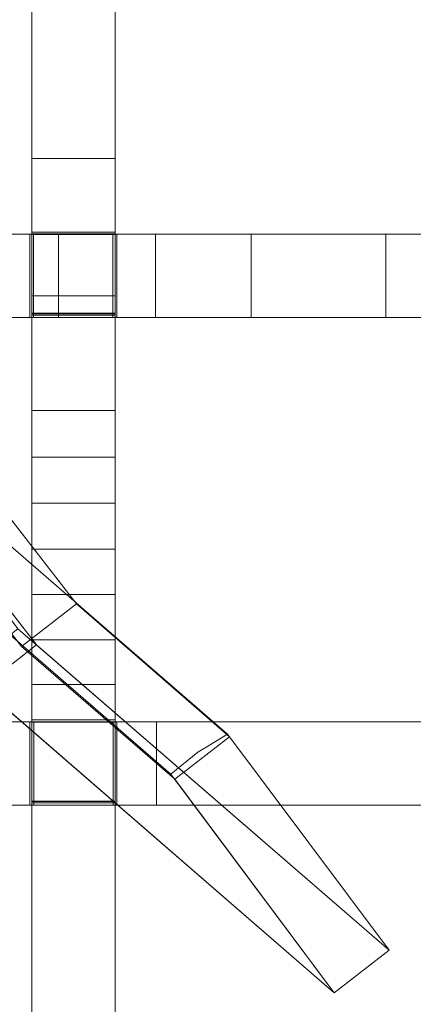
# Model space of a CAD drawing. Header units: millimetres. Extents: x -211 to 218, y -248 to 286.
# Tile 49 of 214: x 134 to 162, y -193 to -122. Entities that reach past the tile are written whole.
import ezdxf

# ---------------------------------------------------------------- set-up
doc = ezdxf.new("R2010")
doc.units = ezdxf.units.MM
doc.header["$LTSCALE"] = 25.4
doc.layers.add('None', color=7, linetype='Continuous', lineweight=9)

msp = doc.modelspace()

# ---------------------------------------------------------------- linework, layer by layer
at = {"layer": 'None', "color": 7, "linetype": 'Continuous', "lineweight": 9}
for points in [[(137.942, -163.744, -179.983), (133.997, -166.801, -180.284), (3.938, 1.008, -180.284), (7.883, 4.065, -179.983)], [(140.738, -137.027, -5.34), (134.738, -137.027, -5.34), (134.738, -107.955, -8.48), (140.738, -107.955, -8.48)], [(140.738, -120.266, 20.238), (134.738, -120.266, 20.238), (134.738, -131.738, 20.95), (140.738, -131.738, 20.95)], [(140.738, -131.738, 20.95), (134.738, -131.738, 20.95), (134.738, -141.599, 21.549), (140.738, -141.599, 21.549)], [(128.087, -137.161, 20.947), (128.087, -143.161, 20.947), (134.601, -143.161, 21.285), (134.601, -137.161, 21.285)], [(136.67, -137.161, -5.081), (136.67, -143.161, -5.081), (129.703, -143.161, -5.764), (129.703, -137.161, -5.764)], [(134.601, -137.161, 21.285), (134.601, -143.161, 21.285), (134.874, -143.161, 21.302), (134.874, -137.161, 21.302)], [(140.738, -137.156, -5.326), (134.738, -137.156, -5.326), (134.738, -137.027, -5.34), (140.738, -137.027, -5.34)], [(140.738, -137.184, 5.258), (134.738, -137.184, 5.258), (134.738, -137.156, -5.326), (140.738, -137.156, -5.326)], [(140.738, -142.884, 5.243), (134.738, -142.884, 5.243), (134.738, -137.184, 5.258), (140.738, -137.184, 5.258)], [(134.874, -137.161, 21.302), (134.874, -143.161, 21.302), (134.874, -143.161, 5.267), (134.874, -137.161, 5.267)], [(134.874, -137.161, 5.267), (134.874, -143.161, 5.267), (140.574, -143.161, 5.267), (140.574, -137.161, 5.267)], [(143.637, -137.161, -4.361), (143.637, -143.161, -4.361), (136.67, -143.161, -5.081), (136.67, -137.161, -5.081)], [(140.574, -137.161, 5.267), (140.574, -143.161, 5.267), (140.574, -143.161, 21.651), (140.574, -137.161, 21.651)], [(140.574, -137.161, 21.651), (140.574, -143.161, 21.651), (140.857, -143.161, 21.668), (140.857, -137.161, 21.668)], [(140.857, -137.161, 21.668), (140.857, -143.161, 21.668), (168.04, -143.161, 23.578), (168.04, -137.161, 23.578)], [(150.494, -137.161, -3.618), (150.494, -143.161, -3.618), (143.637, -143.161, -4.361), (143.637, -137.161, -4.361)], [(160.191, -137.161, -2.512), (160.191, -143.161, -2.512), (150.494, -143.161, -3.618), (150.494, -137.161, -3.618)], [(170.036, -137.161, -1.328), (170.036, -143.161, -1.328), (160.191, -143.161, -2.512), (160.191, -137.161, -2.512)], [(140.738, -141.599, 21.549), (134.738, -141.599, 21.549), (134.738, -149.848, 22.036), (140.738, -149.848, 22.036)], [(140.738, -142.987, -4.699), (134.738, -142.987, -4.699), (134.738, -142.858, -4.713), (140.738, -142.858, -4.713)], [(140.738, -142.858, -4.713), (134.738, -142.858, -4.713), (134.738, -142.884, 5.243), (140.738, -142.884, 5.243)], [(140.738, -142.999, -4.699), (134.738, -142.999, -4.699), (134.738, -142.987, -4.699), (140.738, -142.987, -4.699)], [(140.738, -172.083, -1.583), (134.738, -172.083, -1.583), (134.738, -142.999, -4.699), (140.738, -142.999, -4.699)], [(160.41, -188.637, -221.592), (133.747, -165.526, -106.897), (122.153, -149.994, -112.722), (148.815, -173.104, -227.417)], [(140.738, -149.848, 22.036), (134.738, -149.848, 22.036), (134.738, -153.19, 22.229), (140.738, -153.19, 22.229)], [(135.085, -166.686, -112.653), (122.29, -150.177, -112.653), (118.345, -153.234, -112.954), (131.14, -169.744, -112.954)], [(118.077, -152.876, -113.089), (129.802, -168.584, -107.198), (156.465, -191.694, -221.893), (144.74, -175.987, -227.784)], [(140.738, -153.19, 22.229), (134.738, -153.19, 22.229), (134.738, -156.507, 22.416), (140.738, -156.507, 22.416)], [(140.738, -156.507, 22.416), (134.738, -156.507, 22.416), (134.738, -159.801, 22.601), (140.738, -159.801, 22.601)], [(140.738, -159.801, 22.601), (134.738, -159.801, 22.601), (134.738, -163.07, 22.78), (140.738, -163.07, 22.78)], [(140.738, -163.07, 22.78), (134.738, -163.07, 22.78), (134.738, -166.316, 22.957), (140.738, -166.316, 22.957)], [(137.942, -163.744, -179.983), (148.953, -173.288, -227.348), (145.008, -176.345, -227.649), (133.997, -166.801, -180.284)], [(129.802, -168.584, -107.198), (133.747, -165.526, -106.897), (160.41, -188.637, -221.592), (156.465, -191.694, -221.893)], [(160.41, -188.637, -221.592), (135.085, -166.686, -112.653), (131.14, -169.744, -112.954), (156.465, -191.694, -221.893)], [(140.738, -166.316, 22.957), (134.738, -166.316, 22.957), (134.738, -169.536, 23.129), (140.738, -169.536, 23.129)], [(140.738, -169.536, 23.129), (134.738, -169.536, 23.129), (134.738, -193.344, 24.316), (140.738, -193.344, 24.316)], [(107.418, -172.208, 22.291), (107.418, -178.208, 22.291), (134.601, -178.208, 23.265), (134.601, -172.208, 23.265)], [(143.71, -172.208, -0.858), (143.71, -178.208, -0.858), (123.532, -178.208, -2.205), (123.532, -172.208, -2.205)], [(134.601, -172.208, 23.265), (134.601, -178.208, 23.265), (134.879, -178.208, 23.275), (134.879, -172.208, 23.275)], [(140.738, -172.212, -1.569), (134.738, -172.212, -1.569), (134.738, -172.083, -1.583), (140.738, -172.083, -1.583)], [(140.738, -172.24, 9.023), (134.738, -172.24, 9.023), (134.738, -172.212, -1.569), (140.738, -172.212, -1.569)], [(140.738, -177.94, 9.007), (134.738, -177.94, 9.007), (134.738, -172.24, 9.023), (140.738, -172.24, 9.023)], [(134.879, -172.208, 23.275), (134.879, -178.208, 23.275), (134.879, -178.208, 9.019), (134.879, -172.208, 9.019)], [(134.879, -172.208, 9.019), (134.879, -178.208, 9.019), (140.579, -178.208, 9.019), (140.579, -172.208, 9.019)], [(140.579, -172.208, 9.019), (140.579, -178.208, 9.019), (140.579, -178.208, 23.498), (140.579, -172.208, 23.498)], [(140.579, -172.208, 23.498), (140.579, -178.208, 23.498), (140.857, -178.208, 23.509), (140.857, -172.208, 23.509)], [(140.857, -172.208, 23.509), (140.857, -178.208, 23.509), (168.04, -178.208, 24.717), (168.04, -172.208, 24.717)], [(164.709, -172.208, 0.757), (164.709, -178.208, 0.757), (143.71, -178.208, -0.858), (143.71, -172.208, -0.858)], [(148.953, -173.288, -227.348), (160.41, -188.637, -221.592), (156.465, -191.694, -221.893), (145.008, -176.345, -227.649)], [(140.738, -178.043, -0.948), (134.738, -178.043, -0.948), (134.738, -177.913, -0.962), (140.738, -177.913, -0.962)], [(140.738, -177.913, -0.962), (134.738, -177.913, -0.962), (134.738, -177.94, 9.007), (140.738, -177.94, 9.007)], [(140.738, -178.046, -0.946), (134.738, -178.046, -0.946), (134.738, -178.043, -0.948), (140.738, -178.043, -0.948)], [(140.738, -207.139, 2.134), (134.738, -207.139, 2.134), (134.738, -178.046, -0.946), (140.738, -178.046, -0.946)]]:
    msp.add_3dface(points, dxfattribs=at)
for points, invisible_edges in [([(137.942, -163.744, -179.983), (7.883, 4.065, -179.983), (7.883, 3.068, -169.85), (133.301, -159.721, -160.019)], 12), ([(129.356, -162.778, -160.32), (3.938, 0.01, -170.151), (3.938, 1.008, -180.284), (133.997, -166.801, -180.284)], 9), ([(134.738, -107.822, 1.45), (134.738, -131.738, 20.95), (134.738, -120.266, 20.238), (134.738, -107.184, 19.413)], 9), ([(140.738, -107.184, 19.413), (140.738, -120.266, 20.238), (140.738, -131.738, 20.95), (140.738, -107.822, 1.45)], 12), ([(134.738, -107.955, -8.48), (134.738, -137.027, -5.34), (134.738, -131.738, 20.95), (134.738, -107.822, 1.45)], 14), ([(140.738, -107.822, 1.45), (140.738, -131.738, 20.95), (140.738, -137.027, -5.34), (140.738, -107.955, -8.48)], 11), ([(107.238, -129.214, -17.345), (109.684, -128.913, -14.818), (204.337, -210.956, -421.986)], 11), ([(107.238, -132.129, -30.272), (107.238, -129.214, -17.345), (201.458, -210.835, -422.68)], 10), ([(204.337, -210.956, -421.986), (201.477, -210.836, -422.675), (107.238, -129.214, -17.345)], 10), ([(201.477, -210.836, -422.675), (201.458, -210.835, -422.68), (107.238, -129.214, -17.345)], 10), ([(204.392, -210.968, -421.971), (204.337, -210.956, -421.986), (109.684, -128.913, -14.818), (109.823, -128.944, -14.78)], 10), ([(109.823, -128.944, -14.78), (112.476, -129.536, -14.044), (207.128, -211.579, -421.212), (204.392, -210.968, -421.971)], 10), ([(115.096, -130.643, -13.212), (209.748, -212.685, -420.38), (207.128, -211.579, -421.212), (112.476, -129.536, -14.044)], 5), ([(209.952, -212.819, -420.306), (209.748, -212.685, -420.38), (115.096, -130.643, -13.212), (115.352, -130.812, -13.118)], 10), ([(211.158, -213.612, -419.865), (209.952, -212.819, -420.306), (115.352, -130.812, -13.118), (115.975, -131.221, -12.891)], 10), ([(115.975, -131.221, -12.891), (117.464, -132.2, -12.347), (212.117, -214.242, -419.515), (211.158, -213.612, -419.865)], 10), ([(107.238, -132.129, -30.272), (201.126, -210.88, -422.748), (198.606, -211.218, -423.266)], 9), ([(201.458, -210.835, -422.68), (201.126, -210.88, -422.748), (107.238, -132.129, -30.272)], 10), ([(198.606, -211.218, -423.266), (198.58, -211.221, -423.271), (107.238, -132.129, -30.272)], 10), ([(107.238, -133.046, -34.339), (107.238, -132.129, -30.272), (198.58, -211.221, -423.271)], 10), ([(212.384, -214.498, -419.402), (212.117, -214.242, -419.515), (117.464, -132.2, -12.347), (117.769, -132.492, -12.217)], 10), ([(134.738, -137.027, -5.34), (134.738, -137.156, -5.326), (134.738, -137.184, 5.258), (134.738, -131.738, 20.95)], 12), ([(134.738, -141.599, 21.549), (134.738, -131.738, 20.95), (134.738, -137.184, 5.258), (134.738, -142.884, 5.243)], 10), ([(140.738, -142.884, 5.243), (140.738, -137.184, 5.258), (140.738, -131.738, 20.95), (140.738, -141.599, 21.549)], 10), ([(140.738, -131.738, 20.95), (140.738, -137.184, 5.258), (140.738, -137.156, -5.326), (140.738, -137.027, -5.34)], 9), ([(117.769, -132.492, -12.217), (119.51, -134.159, -11.477), (214.162, -216.202, -418.645), (212.384, -214.498, -419.402)], 10), ([(195.79, -212.102, -423.742), (105.24, -133.615, -34.219), (107.238, -133.046, -34.339)], 9), ([(148.815, -173.104, -227.417), (122.153, -149.994, -112.722), (105.24, -133.615, -34.219), (195.79, -212.102, -423.742)], 14), ([(107.238, -133.046, -34.339), (198.58, -211.221, -423.271), (195.79, -212.102, -423.742)], 9), ([(214.454, -216.607, -418.496), (214.162, -216.202, -418.645), (119.51, -134.159, -11.477), (119.826, -134.598, -11.315)], 10), ([(119.826, -134.598, -11.315), (121.169, -136.462, -10.627), (215.822, -218.505, -417.795), (214.454, -216.607, -418.496)], 10), ([(93.313, -136.523, -17.091), (94.115, -135.332, -17.144), (188.768, -217.374, -424.312), (187.414, -219.383, -424.222)], 10), ([(188.768, -217.374, -424.312), (94.115, -135.332, -17.144), (118.077, -152.876, -113.089), (144.74, -175.987, -227.784)], 11), ([(187.414, -219.383, -424.222), (187.113, -219.83, -424.202), (92.461, -137.788, -17.034), (93.313, -136.523, -17.091)], 10), ([(216.086, -219.061, -417.622), (215.822, -218.505, -417.795), (121.169, -136.462, -10.627), (121.446, -137.045, -10.445)], 10), ([(217.046, -221.081, -416.992), (216.086, -219.061, -417.622), (121.446, -137.045, -10.445), (121.859, -137.914, -10.174)], 10), ([(128.087, -137.161, 20.947), (134.601, -137.161, 21.285), (134.874, -137.161, 5.267), (122.772, -137.161, -6.411)], 14), ([(129.703, -137.161, -5.764), (122.772, -137.161, -6.411), (134.874, -137.161, 5.267)], 10), ([(136.67, -137.161, -5.081), (129.703, -137.161, -5.764), (134.874, -137.161, 5.267)], 10), ([(134.601, -137.161, 21.285), (134.874, -137.161, 21.302), (134.874, -137.161, 5.267)], 8), ([(134.874, -137.161, 5.267), (140.574, -137.161, 5.267), (143.637, -137.161, -4.361), (136.67, -137.161, -5.081)], 10), ([(168.04, -137.161, 23.578), (168.307, -137.161, 9.299), (150.494, -137.161, -3.618), (140.574, -137.161, 5.267)], 15), ([(140.574, -137.161, 5.267), (140.857, -137.161, 21.668), (168.04, -137.161, 23.578)], 9), ([(140.574, -137.161, 5.267), (140.574, -137.161, 21.651), (140.857, -137.161, 21.668)], 8), ([(140.574, -137.161, 5.267), (150.494, -137.161, -3.618), (143.637, -137.161, -4.361)], 9), ([(170.036, -137.161, -1.328), (160.191, -137.161, -2.512), (150.494, -137.161, -3.618), (168.307, -137.161, 9.299)], 12), ([(91.972, -138.867, -16.93), (92.461, -137.788, -17.034), (187.113, -219.83, -424.202), (186.162, -221.929, -424)], 10), ([(121.859, -137.914, -10.174), (122.394, -139.039, -9.823), (217.046, -221.081, -416.992)], 10), ([(186.162, -221.929, -424), (185.895, -222.519, -423.943), (91.243, -140.477, -16.775), (91.972, -138.867, -16.93)], 10), ([(122.394, -139.039, -9.823), (122.583, -139.737, -9.639), (217.231, -221.761, -416.812), (217.071, -221.174, -416.967)], 10), ([(217.071, -221.174, -416.967), (217.046, -221.081, -416.992), (122.394, -139.039, -9.823)], 10), ([(122.583, -139.737, -9.639), (123.145, -141.81, -9.09), (217.797, -223.852, -416.259), (217.231, -221.761, -416.812)], 10), ([(91.001, -141.399, -16.645), (91.243, -140.477, -16.775), (185.895, -222.519, -423.943)], 10), ([(90.498, -143.317, -16.376), (91.001, -141.399, -16.645), (185.895, -222.519, -423.943), (185.335, -224.657, -423.643)], 10), ([(217.864, -224.606, -416.091), (217.797, -223.852, -416.259), (123.145, -141.81, -9.09), (123.212, -142.57, -8.922)], 10), ([(134.738, -142.884, 5.243), (134.738, -149.848, 22.036), (134.738, -141.599, 21.549)], 9), ([(140.738, -141.599, 21.549), (140.738, -149.848, 22.036), (140.738, -142.884, 5.243)], 10), ([(123.212, -142.57, -8.922), (123.4, -144.692, -8.45), (218.052, -226.734, -415.619), (217.864, -224.606, -416.091)], 10), ([(134.738, -142.884, 5.243), (134.738, -142.858, -4.713), (134.738, -142.987, -4.699)], 8), ([(134.738, -142.884, 5.243), (134.738, -153.19, 22.229), (134.738, -149.848, 22.036)], 9), ([(134.738, -142.884, 5.243), (134.738, -142.987, -4.699), (134.738, -142.999, -4.699)], 9), ([(134.738, -142.884, 5.243), (134.738, -156.507, 22.416), (134.738, -153.19, 22.229)], 9), ([(134.738, -172.24, 9.023), (134.738, -159.801, 22.601), (134.738, -142.884, 5.243), (134.738, -142.999, -4.699)], 15), ([(134.738, -142.884, 5.243), (134.738, -159.801, 22.601), (134.738, -156.507, 22.416)], 9), ([(140.738, -142.987, -4.699), (140.738, -142.858, -4.713), (140.738, -142.884, 5.243)], 8), ([(140.738, -142.999, -4.699), (140.738, -142.884, 5.243), (140.738, -159.801, 22.601), (140.738, -172.24, 9.023)], 15), ([(140.738, -149.848, 22.036), (140.738, -153.19, 22.229), (140.738, -142.884, 5.243)], 10), ([(140.738, -153.19, 22.229), (140.738, -156.507, 22.416), (140.738, -142.884, 5.243)], 10), ([(140.738, -156.507, 22.416), (140.738, -159.801, 22.601), (140.738, -142.884, 5.243)], 10), ([(140.738, -142.999, -4.699), (140.738, -142.987, -4.699), (140.738, -142.884, 5.243)], 10), ([(90.434, -144.07, -16.239), (90.498, -143.317, -16.376), (185.151, -225.359, -423.544)], 10), ([(185.335, -224.657, -423.643), (185.151, -225.359, -423.544), (90.498, -143.317, -16.376)], 10), ([(122.772, -143.161, -6.411), (134.874, -143.161, 5.267), (134.601, -143.161, 21.285), (128.087, -143.161, 20.947)], 11), ([(134.874, -143.161, 5.267), (122.772, -143.161, -6.411), (129.703, -143.161, -5.764)], 9), ([(134.874, -143.161, 5.267), (129.703, -143.161, -5.764), (136.67, -143.161, -5.081)], 9), ([(134.874, -143.161, 5.267), (134.874, -143.161, 21.302), (134.601, -143.161, 21.285)], 8), ([(134.738, -142.999, -4.699), (134.738, -172.083, -1.583), (134.738, -172.24, 9.023)], 10), ([(136.67, -143.161, -5.081), (143.637, -143.161, -4.361), (140.574, -143.161, 5.267), (134.874, -143.161, 5.267)], 10), ([(168.04, -143.161, 23.578), (140.857, -143.161, 21.668), (140.574, -143.161, 5.267)], 10), ([(143.637, -143.161, -4.361), (150.494, -143.161, -3.618), (140.574, -143.161, 5.267)], 10), ([(140.574, -143.161, 5.267), (150.494, -143.161, -3.618), (168.307, -143.161, 9.299), (168.04, -143.161, 23.578)], 15), ([(140.857, -143.161, 21.668), (140.574, -143.161, 21.651), (140.574, -143.161, 5.267)], 8), ([(140.738, -172.24, 9.023), (140.738, -172.083, -1.583), (140.738, -142.999, -4.699)], 9), ([(168.307, -143.161, 9.299), (150.494, -143.161, -3.618), (160.191, -143.161, -2.512), (170.036, -143.161, -1.328)], 9), ([(90.25, -146.222, -15.848), (90.434, -144.07, -16.239), (185.151, -225.359, -423.544), (184.967, -227.504, -423.155)], 10), ([(217.987, -227.495, -415.48), (218.052, -226.734, -415.619), (123.4, -144.692, -8.45), (123.335, -145.449, -8.313)], 10), ([(123.335, -145.449, -8.313), (123.151, -147.597, -7.923), (217.804, -229.64, -415.091), (217.987, -227.495, -415.48)], 10), ([(184.967, -227.504, -423.155), (184.902, -228.265, -423.016), (90.25, -146.222, -15.848)], 10), ([(90.302, -146.818, -15.716), (90.25, -146.222, -15.848), (184.902, -228.265, -423.016)], 10), ([(90.505, -149.105, -15.208), (90.302, -146.818, -15.716), (184.902, -228.265, -423.016), (185.009, -229.473, -422.748)], 10), ([(217.62, -230.342, -414.992), (217.804, -229.64, -415.091), (123.151, -147.597, -7.923), (122.971, -148.285, -7.826)], 10), ([(122.971, -148.285, -7.826), (122.407, -150.438, -7.524), (217.059, -232.48, -414.692), (217.62, -230.342, -414.992)], 10), ([(90.505, -149.105, -15.208), (185.009, -229.473, -422.748), (185.091, -230.393, -422.544)], 9), ([(185.091, -230.393, -422.544), (185.157, -231.147, -422.376), (90.505, -149.105, -15.208)], 10), ([(90.631, -149.571, -15.085), (90.505, -149.105, -15.208), (185.157, -231.147, -422.376)], 10), ([(91.256, -151.876, -14.475), (90.631, -149.571, -15.085), (185.157, -231.147, -422.376), (185.724, -233.238, -421.823)], 10), ([(215.841, -235.169, -414.433), (122.337, -150.592, -7.509), (122.15, -151.004, -7.469)], 9), ([(133.301, -159.721, -160.019), (122.29, -150.177, -112.653), (135.085, -166.686, -112.653), (160.41, -188.637, -221.592)], 8), ([(216.792, -233.07, -414.635), (217.059, -232.48, -414.692), (122.407, -150.438, -7.524), (122.337, -150.592, -7.509)], 10), ([(122.337, -150.592, -7.509), (215.841, -235.169, -414.433), (216.792, -233.07, -414.635)], 9), ([(122.15, -151.004, -7.469), (121.189, -153.127, -7.265), (215.841, -235.169, -414.433)], 10), ([(185.724, -233.238, -421.823), (185.908, -233.918, -421.643), (91.256, -151.876, -14.475)], 10), ([(91.31, -151.991, -14.439), (91.256, -151.876, -14.475), (185.908, -233.918, -421.643)], 10), ([(91.432, -152.246, -14.36), (91.31, -151.991, -14.439), (185.908, -233.918, -421.643)], 10), ([(92.48, -154.452, -13.672), (91.432, -152.246, -14.36), (185.908, -233.918, -421.643), (186.868, -235.938, -421.013)], 10), ([(156.465, -191.694, -221.893), (131.14, -169.744, -112.954), (118.345, -153.234, -112.954), (129.356, -162.778, -160.32)], 8), ([(120.908, -153.543, -7.246), (119.534, -155.583, -7.155), (214.187, -237.625, -414.323), (215.54, -235.616, -414.413)], 10), ([(215.54, -235.616, -414.413), (215.841, -235.169, -414.433), (121.189, -153.127, -7.265), (120.908, -153.543, -7.246)], 10), ([(186.868, -235.938, -421.013), (187.132, -236.494, -420.84), (92.48, -154.452, -13.672)], 10), ([(94.14, -156.755, -12.822), (92.48, -154.452, -13.672), (187.132, -236.494, -420.84), (188.5, -238.392, -420.139)], 10), ([(213.903, -237.923, -414.329), (214.187, -237.625, -414.323), (119.534, -155.583, -7.155), (119.283, -155.847, -7.16)], 10), ([(119.283, -155.847, -7.16), (117.493, -157.731, -7.196), (212.146, -239.773, -414.364), (213.903, -237.923, -414.329)], 10), ([(94.397, -157.002, -12.712), (94.14, -156.755, -12.822), (188.792, -238.797, -419.99), (189.084, -239.077, -419.866)], 10), ([(188.5, -238.392, -420.139), (188.792, -238.797, -419.99), (94.14, -156.755, -12.822)], 10), ([(96.185, -158.715, -11.951), (94.397, -157.002, -12.712), (189.084, -239.077, -419.866), (190.57, -240.501, -419.233)], 10), ([(115.129, -159.506, -7.388), (209.781, -241.549, -414.556), (212.146, -239.773, -414.364), (117.493, -157.731, -7.196)], 5), ([(190.57, -240.501, -419.233), (190.838, -240.757, -419.12), (96.185, -158.715, -11.951)], 10), ([(96.185, -158.715, -11.951), (190.838, -240.757, -419.12), (101.238, -162.919, -28.042)], 11), ([(207.164, -242.897, -414.893), (209.633, -241.625, -414.575), (115.042, -159.551, -7.399), (114.192, -159.989, -7.509)], 10), ([(209.633, -241.625, -414.575), (209.781, -241.549, -414.556), (115.129, -159.506, -7.388), (115.042, -159.551, -7.399)], 10), ([(137.942, -163.744, -179.983), (133.301, -159.721, -160.019), (160.41, -188.637, -221.592)], 11), ([(134.738, -163.07, 22.78), (134.738, -159.801, 22.601), (134.738, -172.24, 9.023)], 10), ([(140.738, -172.24, 9.023), (140.738, -159.801, 22.601), (140.738, -163.07, 22.78)], 9), ([(114.192, -159.989, -7.509), (112.514, -160.853, -7.724), (207.164, -242.897, -414.893)], 10), ([(204.374, -243.778, -415.364), (207.164, -242.897, -414.893), (112.511, -160.855, -7.725), (109.785, -161.715, -8.185)], 10), ([(112.514, -160.853, -7.724), (112.511, -160.855, -7.725), (207.164, -242.897, -414.893)], 10), ([(204.348, -243.781, -415.369), (109.722, -161.735, -8.196), (107.238, -162.415, -10.478)], 11), ([(109.785, -161.715, -8.185), (109.722, -161.735, -8.196), (204.374, -243.778, -415.364)], 10), ([(204.348, -243.781, -415.369), (204.374, -243.778, -415.364), (109.722, -161.735, -8.196)], 10), ([(107.238, -162.415, -10.478), (201.496, -244.164, -415.955), (204.348, -243.781, -415.369)], 9), ([(201.496, -244.164, -415.955), (107.238, -162.415, -10.478), (107.238, -164.741, -23.528)], 9), ([(102.459, -163.657, -27.887), (101.238, -162.919, -28.042), (190.838, -240.757, -419.12)], 10), ([(156.465, -191.694, -221.893), (129.356, -162.778, -160.32), (133.997, -166.801, -180.284)], 11), ([(134.738, -166.316, 22.957), (134.738, -163.07, 22.78), (134.738, -172.24, 9.023)], 10), ([(140.738, -172.24, 9.023), (140.738, -163.07, 22.78), (140.738, -166.316, 22.957)], 9), ([(105.212, -164.879, -27.629), (102.459, -163.657, -27.887), (193.206, -242.314, -418.255), (195.702, -243.368, -417.463)], 10), ([(190.838, -240.757, -419.12), (193.206, -242.314, -418.255), (102.459, -163.657, -27.887)], 10), ([(160.41, -188.637, -221.592), (148.953, -173.288, -227.348), (137.942, -163.744, -179.983)], 8), ([(107.238, -165.45, -27.509), (105.212, -164.879, -27.629), (195.826, -243.42, -417.423)], 10), ([(195.702, -243.368, -417.463), (195.826, -243.42, -417.423), (105.212, -164.879, -27.629)], 10), ([(197.471, -243.788, -416.967), (107.238, -164.741, -23.528), (107.238, -165.45, -27.509)], 9), ([(197.471, -243.788, -416.967), (198.562, -244.031, -416.664), (107.238, -164.741, -23.528)], 10), ([(198.562, -244.031, -416.664), (198.618, -244.043, -416.649), (107.238, -164.741, -23.528)], 10), ([(107.238, -164.741, -23.528), (198.618, -244.043, -416.649), (201.496, -244.164, -415.955)], 9), ([(107.238, -165.45, -27.509), (195.826, -243.42, -417.423), (197.471, -243.788, -416.967)], 9), ([(133.997, -166.801, -180.284), (145.008, -176.345, -227.649), (156.465, -191.694, -221.893)], 8), ([(134.738, -169.536, 23.129), (134.738, -166.316, 22.957), (134.738, -172.24, 9.023)], 10), ([(140.738, -172.24, 9.023), (140.738, -166.316, 22.957), (140.738, -169.536, 23.129)], 9), ([(134.738, -172.24, 9.023), (134.738, -177.94, 9.007), (134.738, -193.344, 24.316), (134.738, -169.536, 23.129)], 10), ([(140.738, -169.536, 23.129), (140.738, -193.344, 24.316), (140.738, -177.94, 9.007), (140.738, -172.24, 9.023)], 10), ([(134.879, -172.208, 9.019), (123.532, -172.208, -2.205), (107.14, -172.208, 6.79), (107.418, -172.208, 22.291)], 15), ([(107.418, -172.208, 22.291), (134.601, -172.208, 23.265), (134.879, -172.208, 9.019)], 10), ([(143.71, -172.208, -0.858), (123.532, -172.208, -2.205), (134.879, -172.208, 9.019), (140.579, -172.208, 9.019)], 10), ([(134.601, -172.208, 23.265), (134.879, -172.208, 23.275), (134.879, -172.208, 9.019)], 8), ([(134.738, -172.083, -1.583), (134.738, -172.212, -1.569), (134.738, -172.24, 9.023)], 8), ([(140.579, -172.208, 9.019), (140.857, -172.208, 23.509), (168.04, -172.208, 24.717), (168.307, -172.208, 11.864)], 13), ([(168.307, -172.208, 11.864), (164.709, -172.208, 0.757), (140.579, -172.208, 9.019)], 11), ([(140.579, -172.208, 9.019), (140.579, -172.208, 23.498), (140.857, -172.208, 23.509)], 8), ([(140.579, -172.208, 9.019), (164.709, -172.208, 0.757), (143.71, -172.208, -0.858)], 9), ([(140.738, -172.24, 9.023), (140.738, -172.212, -1.569), (140.738, -172.083, -1.583)], 8), ([(193.321, -213.374, -424.06), (147.513, -173.893, -227.561), (148.815, -173.104, -227.417)], 9), ([(156.465, -191.694, -221.893), (160.41, -188.637, -221.592), (148.815, -173.104, -227.417), (147.513, -173.893, -227.561)], 8), ([(148.815, -173.104, -227.417), (195.79, -212.102, -423.742), (193.321, -213.374, -424.06)], 9), ([(147.513, -173.893, -227.561), (146.678, -174.398, -227.653), (145.146, -175.654, -227.757), (156.465, -191.694, -221.893)], 12), ([(146.678, -174.398, -227.653), (147.513, -173.893, -227.561), (193.173, -213.451, -424.079)], 10), ([(193.321, -213.374, -424.06), (193.173, -213.451, -424.079), (147.513, -173.893, -227.561)], 10), ([(190.808, -215.226, -424.271), (145.146, -175.654, -227.757), (146.678, -174.398, -227.653)], 9), ([(146.678, -174.398, -227.653), (193.173, -213.451, -424.079), (190.808, -215.226, -424.271)], 9), ([(144.74, -175.987, -227.784), (145.146, -175.654, -227.757), (190.808, -215.226, -424.271)], 10), ([(145.146, -175.654, -227.757), (144.74, -175.987, -227.784), (156.465, -191.694, -221.893)], 8), ([(190.808, -215.226, -424.271), (189.051, -217.076, -424.307), (144.74, -175.987, -227.784)], 10), ([(189.051, -217.076, -424.307), (188.768, -217.374, -424.312), (144.74, -175.987, -227.784)], 10), ([(107.418, -178.208, 22.291), (107.14, -178.208, 6.79), (123.532, -178.208, -2.205), (134.879, -178.208, 9.019)], 15), ([(134.879, -178.208, 9.019), (134.601, -178.208, 23.265), (107.418, -178.208, 22.291)], 9), ([(123.532, -178.208, -2.205), (143.71, -178.208, -0.858), (140.579, -178.208, 9.019), (134.879, -178.208, 9.019)], 10), ([(134.879, -178.208, 9.019), (134.879, -178.208, 23.275), (134.601, -178.208, 23.265)], 8), ([(134.738, -177.94, 9.007), (134.738, -177.913, -0.962), (134.738, -178.043, -0.948), (134.738, -178.046, -0.946)], 8), ([(134.738, -207.139, 2.134), (134.738, -207.296, 12.756), (134.738, -193.344, 24.316), (134.738, -177.94, 9.007)], 15), ([(134.738, -177.94, 9.007), (134.738, -178.046, -0.946), (134.738, -207.139, 2.134)], 9), ([(168.307, -178.208, 11.864), (168.04, -178.208, 24.717), (140.857, -178.208, 23.509), (140.579, -178.208, 9.019)], 13), ([(140.579, -178.208, 9.019), (143.71, -178.208, -0.858), (168.307, -178.208, 11.864)], 11), ([(140.857, -178.208, 23.509), (140.579, -178.208, 23.498), (140.579, -178.208, 9.019)], 8), ([(140.738, -178.046, -0.946), (140.738, -178.043, -0.948), (140.738, -177.913, -0.962), (140.738, -177.94, 9.007)], 8), ([(140.738, -207.139, 2.134), (140.738, -178.046, -0.946), (140.738, -177.94, 9.007)], 10), ([(140.738, -177.94, 9.007), (140.738, -193.344, 24.316), (140.738, -207.296, 12.756), (140.738, -207.139, 2.134)], 15), ([(168.307, -178.208, 11.864), (143.71, -178.208, -0.858), (164.709, -178.208, 0.757)], 9)]:
    msp.add_3dface(points, dxfattribs=dict(at, invisible_edges=invisible_edges))

doc.saveas('drawing.dxf')
